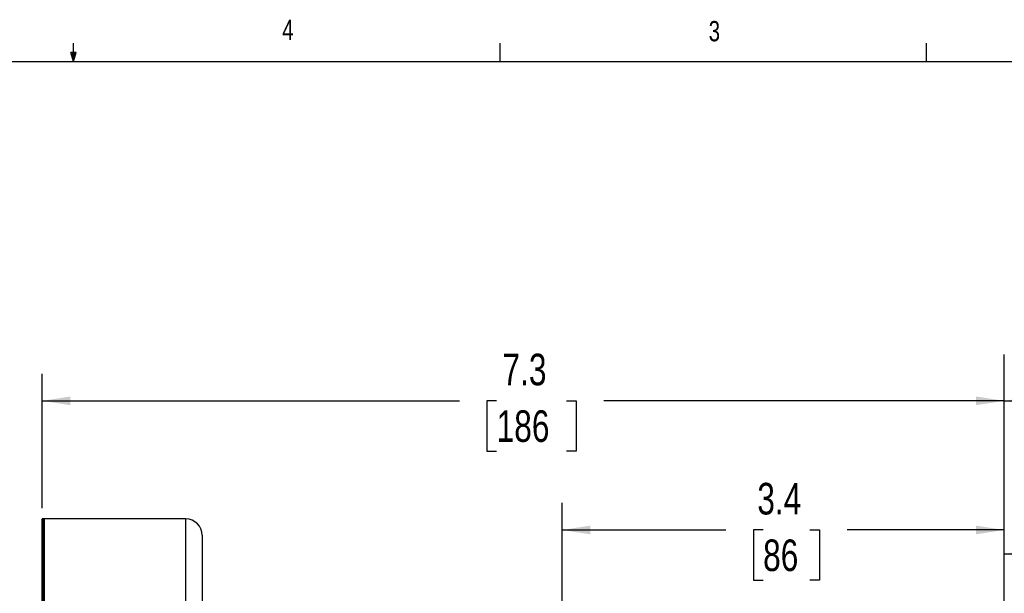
# Model space of a CAD drawing. Header units: inches. Extents: x 0.4 to 16.6, y 0.2 to 10.8.
# Tile 10 of 15: x 8.3 to 12.8, y 8.2 to 10.8. Entities that reach past the tile are written whole.
import ezdxf

# ---------------------------------------------------------------- set-up
doc = ezdxf.new("R2010")
doc.units = ezdxf.units.IN
doc.header["$MEASUREMENT"] = 0
doc.layers.add('BORDER', color=7, linetype='Continuous', lineweight=25)
doc.layers.add('SLD-0', color=7, linetype='Continuous', lineweight=25)
doc.styles.add('SLDTEXTSTYLE0', font='TXT', dxfattribs={"width": 0.75})
doc.dimstyles.new('SLDDIMSTYLE0', dxfattribs={"dimtxt": 0.145833, "dimasz": 0.13, "dimexe": 0, "dimexo": 0.0625, "dimgap": 0.036458, "dimtad": 0, "dimtih": 1, "dimtoh": 1, "dimdec": 1, "dimlfac": 1.65, "dimrnd": 1e-09, "dimzin": 12, "dimdsep": 46, "dimtxsty": 'SLDTEXTSTYLE0', "dimsah": 1, "dimcen": 0.09, "dimadec": 0, "dimazin": 3, "dimtfac": 1, "dimtdec": 1, "dimtofl": 0, "dimtmove": 0, "dimatfit": 3, "dimfxl": 0, "dimfrac": 2, "dimtolj": 1, "dimtzin": 12, "dimarcsym": 0})

# ---------------------------------------------------------------- blocks, each defined once
blk = doc.blocks.new('_D_4')
at = {"layer": 'SLD-0'}
for p, q in [((14.3659, 7.8772), (14.3659, 8.4944)), ((12.7971, 8.3694), (13.4918, 8.3694)), ((13.6639, 8.3694), (13.6195, 8.3694)), ((13.6195, 8.3694), (13.6195, 8.1377)), ((13.8794, 8.3694), (13.9237, 8.3694)), ((13.9237, 8.3694), (13.9237, 8.1377)), ((14.3659, 8.3694), (14.0514, 8.3694)), ((13.6195, 8.1377), (13.6639, 8.1377)), ((13.9237, 8.1377), (13.8794, 8.1377))]:
    blk.add_line(p, q, dxfattribs=at)
for points in [[(12.7971, 8.3694), (12.9271, 8.3494), (12.9271, 8.3894)], [(14.3659, 8.3694), (14.2359, 8.3894), (14.2359, 8.3494)]]:
    blk.add_solid(points, dxfattribs=at)
at = {"layer": 'SLD-0', "char_height": 0.14583, "attachment_point": 1, "style": 'SLDTEXTSTYLE0'}
for s, insert in [('2.6', (13.637, 8.587)), ('66', (13.6639, 8.3257))]:
    blk.add_mtext(s, dxfattribs=dict(at, insert=insert))
blk = doc.blocks.new('_D_5')
at = {"layer": 'SLD-0'}
for p, q in [((16.1544, 7.024), (16.1544, 9.2006)), ((12.7971, 9.0756), (14.3231, 9.0756)), ((14.4951, 9.0756), (14.4507, 9.0756)), ((14.4507, 9.0756), (14.4507, 8.8439)), ((14.8184, 9.0756), (14.8627, 9.0756)), ((14.8627, 9.0756), (14.8627, 8.8439)), ((16.1544, 9.0756), (14.9904, 9.0756)), ((14.4507, 8.8439), (14.4951, 8.8439)), ((14.8627, 8.8439), (14.8184, 8.8439))]:
    blk.add_line(p, q, dxfattribs=at)
for points in [[(12.7971, 9.0756), (12.9271, 9.0556), (12.9271, 9.0956)], [(16.1544, 9.0756), (16.0244, 9.0956), (16.0244, 9.0556)]]:
    blk.add_solid(points, dxfattribs=at)
at = {"layer": 'SLD-0', "char_height": 0.14583, "attachment_point": 1, "style": 'SLDTEXTSTYLE0'}
for s, insert in [('5.5', (14.5221, 9.2932)), ('141', (14.4951, 9.0319))]:
    blk.add_mtext(s, dxfattribs=dict(at, insert=insert))
blk = doc.blocks.new('_D_6')
at = {"layer": 'SLD-0'}
for p, q in [((8.3563, 8.5807), (8.3563, 9.2006)), ((8.3563, 9.0756), (10.2817, 9.0756)), ((10.4537, 9.0756), (10.4093, 9.0756)), ((10.4093, 9.0756), (10.4093, 8.8439)), ((10.7769, 9.0756), (10.8213, 9.0756)), ((10.8213, 9.0756), (10.8213, 8.8439)), ((12.7971, 9.0756), (10.949, 9.0756)), ((10.4093, 8.8439), (10.4537, 8.8439)), ((10.8213, 8.8439), (10.7769, 8.8439))]:
    blk.add_line(p, q, dxfattribs=at)
for points in [[(8.3563, 9.0756), (8.4863, 9.0556), (8.4863, 9.0956)], [(12.7971, 9.0756), (12.6671, 9.0956), (12.6671, 9.0556)]]:
    blk.add_solid(points, dxfattribs=at)
at = {"layer": 'SLD-0', "char_height": 0.14583, "attachment_point": 1, "style": 'SLDTEXTSTYLE0'}
for s, insert in [('7.3', (10.4807, 9.2932)), ('186', (10.4537, 9.0319))]:
    blk.add_mtext(s, dxfattribs=dict(at, insert=insert))
blk = doc.blocks.new('_D_7')
at = {"layer": 'SLD-0'}
for p, q in [((10.7556, 8.1126), (10.7556, 8.6043)), ((10.7556, 8.4793), (11.5117, 8.4793)), ((11.6837, 8.4793), (11.6394, 8.4793)), ((11.6394, 8.4793), (11.6394, 8.2475)), ((11.8992, 8.4793), (11.9436, 8.4793)), ((11.9436, 8.4793), (11.9436, 8.2475)), ((12.7971, 8.4793), (12.0713, 8.4793)), ((11.6394, 8.2475), (11.6837, 8.2475)), ((11.9436, 8.2475), (11.8992, 8.2475))]:
    blk.add_line(p, q, dxfattribs=at)
for points in [[(10.7556, 8.4793), (10.8856, 8.4593), (10.8856, 8.4993)], [(12.7971, 8.4793), (12.6671, 8.4993), (12.6671, 8.4593)]]:
    blk.add_solid(points, dxfattribs=at)
at = {"layer": 'SLD-0', "char_height": 0.14583, "attachment_point": 1, "style": 'SLDTEXTSTYLE0'}
for s, insert in [('3.4', (11.6569, 8.6968)), ('86', (11.6837, 8.4355))]:
    blk.add_mtext(s, dxfattribs=dict(at, insert=insert))

msp = doc.modelspace()

# ---------------------------------------------------------------- linework, layer by layer
at = {"color": 7, "linetype": 'Continuous', "lineweight": 25}
for p, q in [((8.3563, 7.9969), (8.3563, 8.5307)), ((8.3661, 8.5304), (8.359, 8.5307)), ((9.0192, 8.5304), (8.3661, 8.5304)), ((8.3661, 8.5304), (8.3661, 7.9971)), ((9.095, 8.4547), (9.095, 8.0288))]:
    msp.add_line(p, q, dxfattribs=at)
at = {"color": 8, "linetype": 'Continuous', "lineweight": 25}
for p, q in [((8.359, 8.5307), (8.359, 7.997)), ((9.0192, 7.9971), (9.0192, 8.5304))]:
    msp.add_line(p, q, dxfattribs=at)
at = {"color": 7, "linetype": 'Continuous', "lineweight": 25}
for centre, start in [((8.3563, 8.455), 88), ((9.0192, 8.4547), 0)]:
    msp.add_arc(centre, 0.0758, start, 90, dxfattribs=at)
at = {"layer": 'BORDER'}
for p, q in [((8.501, 10.6421), (8.501, 10.7269)), ((10.4698, 10.6421), (10.4698, 10.7269)), ((12.4385, 10.6421), (12.4385, 10.7269)), ((8.501, 10.6421), (8.4878, 10.684)), ((8.5136, 10.684), (8.4878, 10.684)), ((8.494, 10.684), (8.501, 10.6421)), ((8.501, 10.6421), (8.5136, 10.684)), ((8.5059, 10.684), (8.501, 10.6421)), ((0.6263, 10.6421), (16.3763, 10.6421))]:
    msp.add_line(p, q, dxfattribs=at)
at = {"layer": 'SLD-0'}
msp.add_line((12.7971, 3.1857), (12.7971, 9.2899), dxfattribs=at)

# ---------------------------------------------------------------- texts
at = {"color": 7, "linetype": 'Continuous', "lineweight": 0, "char_height": 0.0937, "attachment_point": 1, "style": 'SLDTEXTSTYLE0'}
for s, insert in [('4', (9.4643, 10.8357)), ('3', (11.4327, 10.8295))]:
    msp.add_mtext(s, dxfattribs=dict(at, insert=insert))

# ---------------------------------------------------------------- dimensions: what is measured, and where the dimension line sits
at = {"layer": 'SLD-0'}
for base, p1, p2, picture, middle in [((8.3563, 9.0756), (12.7971, 9.2899), (8.3563, 8.5307), '_D_6', (10.6153, 9.0756)), ((10.7556, 8.4793), (12.7971, 9.2899), (10.7556, 8.0626), '_D_7', (11.7915, 8.4793)), ((12.7971, 9.0756), (16.1544, 6.974), (12.7971, 9.2899), '_D_5', (14.6567, 9.0756)), ((14.3659, 8.3694), (12.7971, 9.2899), (14.3659, 7.8272), '_D_4', (13.7716, 8.3694))]:
    dim = msp.add_linear_dim(base=base, p1=p1, p2=p2, dimstyle='SLDDIMSTYLE0', dxfattribs=at)
    dim.commit()
    dim.dimension.update_dxf_attribs({"geometry": picture, "text_midpoint": middle, "dimtype": 160})

doc.saveas('drawing.dxf')
